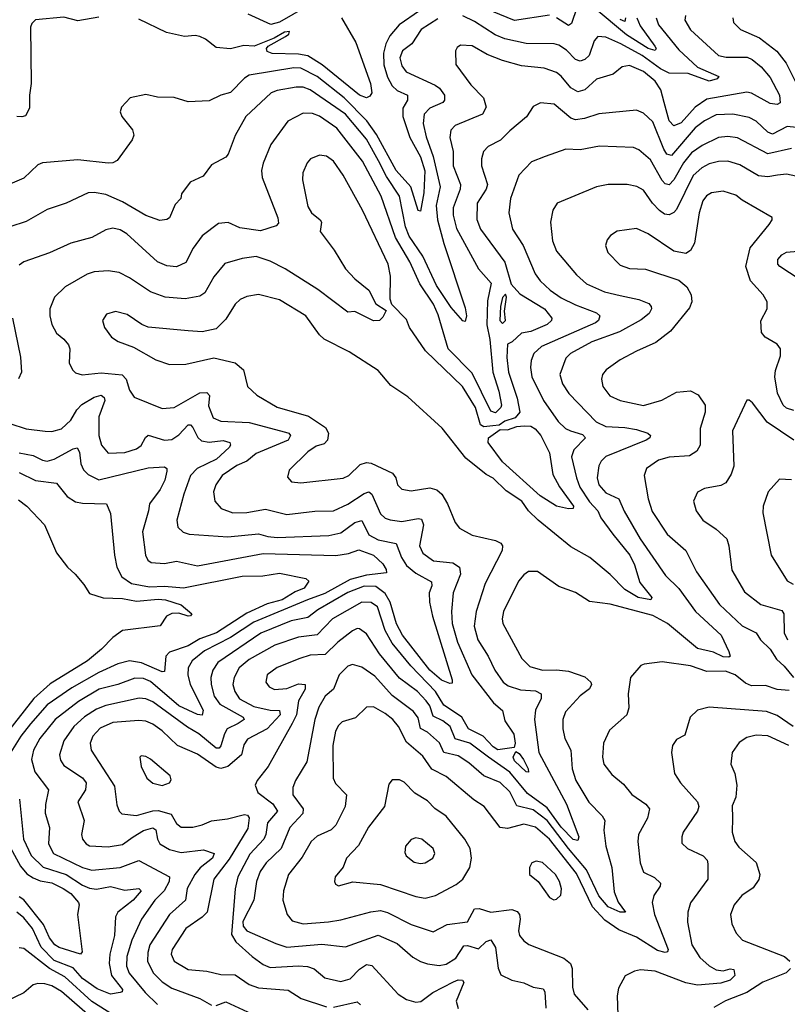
# Model space of a CAD drawing. Extents: x 1246169 to 1426871, y 660025 to 763458.
# Tile 135 of 256: x 1291498 to 1294768, y 713882 to 718077. Entities that reach past the tile are written whole.
import ezdxf

# ---------------------------------------------------------------- set-up
doc = ezdxf.new("R2010")
doc.units = 0

msp = doc.modelspace()

# ---------------------------------------------------------------- linework, layer by layer
at = {"layer": '0CON20XD'}
for points in [[(1293755, 718096.1), (1293605, 718073.9), (1293425, 718147.6)], [(1293200.6, 718115), (1293114.2, 718055), (1293075, 718007.9), (1293057.8, 717975), (1293046.8, 717935), (1293048.3, 717885), (1293065, 717833.1), (1293085, 717794.8), (1293105, 717776.1), (1293150, 717755), (1293149.7, 717735), (1293129.5, 717700.5), (1293130, 717665), (1293159.3, 717575), (1293205, 717493.5), (1293222.9, 717432.9), (1293219.8, 717340.2), (1293205, 717261.2), (1293195, 717263.8), (1293163.9, 717365), (1293101.9, 717435), (1293017.4, 717587.4), (1292975.7, 717645.7), (1292879.5, 717745), (1292764.8, 717835), (1292695, 717871), (1292665, 717872.7), (1292475, 717840.5), (1292455, 717828.4), (1292395, 717766.5), (1292355, 717755.6), (1292305, 717731.5), (1292215, 717727.1), (1292155, 717745.5), (1292085, 717746.9), (1292035, 717758), (1291967.5, 717745), (1291931.2, 717705), (1291926, 717685), (1291932, 717665), (1291977.8, 717607.8), (1291983.5, 717585), (1291976.7, 717565), (1291912.9, 717477.1), (1291895, 717467.8), (1291875, 717466.4), (1291745, 717479.6), (1291595, 717467.3), (1291575, 717459.1), (1291515, 717402.2), (1291395, 717351.1)], [(1292717.3, 718132.7), (1292605, 718066.7), (1292566.8, 718056.8), (1292471.5, 718101.5)], [(1293871.7, 718128.3), (1293849, 718061), (1293835, 718052.8), (1293785, 718084.7)], [(1294126.1, 718085), (1294141.2, 718051.2), (1294203.1, 717965), (1294208.7, 717955), (1294204.3, 717945.7), (1294175, 717955.2), (1294082.1, 718012.1), (1293945, 718127.3)], [(1293278.9, 718081.1), (1293208.2, 718035), (1293168.8, 717975), (1293128.5, 717945), (1293117.5, 717915), (1293125, 717880), (1293144.6, 717855), (1293268.1, 717798.1), (1293286.1, 717785), (1293307.5, 717755), (1293307.9, 717735), (1293300.5, 717725), (1293245, 717700.3), (1293221.2, 717675), (1293216.2, 717635), (1293228.7, 717578.7), (1293259.4, 717495), (1293288.3, 717365), (1293272.1, 717285), (1293276.8, 717225), (1293304.1, 717124.1), (1293395, 716850), (1293400.9, 716815), (1293395, 716791.2), (1293385, 716794.3), (1293335, 716850.3), (1293273, 716945), (1293215, 717069.7), (1293157, 717155), (1293140.7, 717195), (1293115.9, 717325), (1293059.7, 717409.7), (1293025.6, 717475.6), (1292975, 717568.7), (1292885.6, 717675), (1292735, 717778.7), (1292705, 717789.6), (1292675, 717790.2), (1292594.4, 717775.6), (1292568.9, 717765), (1292460.4, 717665), (1292415, 717584.3), (1292385, 717504), (1292375, 717492), (1292315, 717458.8), (1292278.9, 717411.1), (1292224, 717385), (1292186.2, 717335), (1292184, 717315), (1292160.4, 717289.6), (1292135, 717233.3), (1292124, 717226), (1292095, 717222), (1292035, 717242.3), (1291935, 717300.8), (1291865, 717331.9), (1291815, 717340.9), (1291788.9, 717338.9), (1291695, 717295.4), (1291615, 717268.9), (1291525, 717216.7), (1291385, 717171.5)], [(1291835, 718088), (1291745, 718072.9), (1291685, 718088.1), (1291565, 718076.2), (1291549.1, 718060.9), (1291543.3, 718045), (1291546.7, 717805), (1291538.8, 717755), (1291539.3, 717700.7), (1291521.7, 717668.3), (1291507.3, 717662.7), (1291485, 717664.3)], [(1292868, 718085), (1292929.5, 717979.5), (1292991.7, 717805), (1292997.7, 717765), (1292988.7, 717751.3), (1292975, 717744.8), (1292945.7, 717755.7), (1292786, 717885), (1292725, 717923.8), (1292685, 717931), (1292573.2, 717933.2), (1292551.7, 717941.7), (1292549.2, 717955), (1292555.8, 717964.2), (1292630, 718005), (1292643.8, 718015), (1292647.5, 718027.5), (1292625, 718024), (1292581.3, 717998.7), (1292496, 717964), (1292453, 717967), (1292395, 717952.5), (1292335, 717958.8), (1292288.8, 717995), (1292264.3, 718005.7), (1292245, 718010.6), (1292200, 718005), (1292122.4, 718022.4), (1292005, 718080)], [(1294208.8, 718085), (1294219.3, 718055), (1294305, 717949.2), (1294385, 717875.3), (1294476.2, 717835), (1294468.8, 717825), (1294434.6, 717815.4), (1294345, 717847.5), (1294265, 717849.8), (1294228, 717868), (1294149.8, 717925), (1294058.2, 717975), (1293995, 718003.3), (1293960, 718005), (1293945, 717987.5), (1293923.9, 717925), (1293905, 717908), (1293885, 717901.1), (1293865, 717908), (1293827.7, 717947.7), (1293795, 717969.2), (1293775, 717974.2), (1293655, 717975.2), (1293565, 717996), (1293522.9, 718012.9), (1293435, 718070), (1293385, 718094.3)], [(1294078.4, 718085), (1294075, 718069.5), (1294055, 718078.2)], [(1294334.6, 718095), (1294331.2, 718075), (1294355, 718033.8), (1294475, 717925.3), (1294507, 717917), (1294597.4, 717917.4), (1294618.1, 717908.1), (1294656.3, 717876.3), (1294695, 717830.9), (1294734.1, 717755), (1294736.9, 717723.1), (1294724.3, 717715.7), (1294695, 717719.7), (1294615, 717764.8), (1294595, 717769), (1294425, 717738.3), (1294375.3, 717704.7), (1294315, 717638.1), (1294285, 717625.2), (1294265, 717646.2), (1294243.5, 717725)], [(1294535.7, 718085), (1294538.6, 718065), (1294568.6, 718035), (1294649.5, 717999.5), (1294722.5, 717942.5), (1294762.3, 717892.3), (1294801.6, 717815)], [(1294243.5, 717725), (1294228.6, 717778.6), (1294204.9, 717814.9), (1294155, 717856.3), (1294095, 717882.6), (1294063.6, 717876.4), (1294025.2, 717844.8), (1293955, 717823.4), (1293905, 717778.4), (1293875, 717769.2), (1293845, 717787.1), (1293805, 717836.8), (1293785, 717851.6), (1293731.2, 717871.2), (1293635, 717881.2), (1293555, 717902.8), (1293489.5, 717929.5), (1293425, 717965.5), (1293375, 717968.6), (1293360.9, 717959.1), (1293354.2, 717945), (1293355, 717886.7), (1293420.1, 717800.1), (1293473.8, 717745), (1293485.4, 717705), (1293468.6, 717675), (1293353.2, 717626.8), (1293334.1, 717605.9), (1293330.3, 717575), (1293343.8, 717515), (1293344.4, 717455), (1293375.8, 717375), (1293374.2, 717355), (1293344.4, 717275), (1293344.4, 717245), (1293358.1, 717188.1), (1293452, 717015), (1293505.8, 716955), (1293491, 716879), (1293487.1, 716777.1), (1293500.3, 716715), (1293512.9, 716575), (1293539.4, 716495), (1293550, 716435), (1293547.5, 716425), (1293525, 716402.6), (1293505, 716409.7), (1293425, 716570.8), (1293323.6, 716675), (1293280.2, 716820.2), (1293261, 716865), (1293202.1, 716952.1), (1293159.4, 717045), (1293098.9, 717148.9), (1293037.2, 717325), (1292957.6, 717475), (1292848.4, 717615), (1292775, 717665.8), (1292745, 717678.1), (1292705, 717679.2), (1292640, 717645), (1292567.5, 717545), (1292534.1, 717465.9), (1292528, 717435), (1292530, 717405), (1292597.1, 717232.9), (1292600, 717210), (1292590.8, 717199.2), (1292522.7, 717177.3), (1292435, 717190.8), (1292385, 717212.7), (1292345, 717208.8), (1292275, 717155.6), (1292236.9, 717103.1), (1292205, 717042.9), (1292165, 717024.7), (1292125, 717028), (1292085, 717045.4), (1291953.5, 717165), (1291925, 717181.8), (1291895, 717188.8), (1291865, 717182.5), (1291805, 717148.9), (1291715, 717125.5), (1291625, 717084.5), (1291515, 717046.1), (1291495, 717031.1)], [(1294846.8, 717613.2), (1294767.6, 717622.4), (1294705, 717589.6), (1294685, 717598.3), (1294635, 717644.6), (1294605, 717660.8), (1294535, 717675.2), (1294465, 717671.7), (1294415, 717646.2), (1294375, 717616.6), (1294275, 717498.2), (1294255, 717504.7), (1294241.5, 717525), (1294195, 717641.4), (1294155, 717678.9), (1294125, 717691.9), (1293965, 717676.2), (1293904.3, 717655.7), (1293865, 717651.3), (1293845, 717657.7), (1293775, 717717.1), (1293716.6, 717723.4), (1293685, 717708), (1293656.9, 717663.1), (1293585.7, 717604.3), (1293546.4, 717563.6), (1293493, 717537), (1293473.6, 717515), (1293465.4, 717485), (1293465.4, 717455), (1293490, 717375), (1293484.7, 717355), (1293445.9, 717295), (1293445, 717226.2), (1293461.3, 717185), (1293563.7, 717043.7), (1293590.7, 716950.7), (1293628.8, 716908.8), (1293733.5, 716845), (1293764.3, 716805), (1293763.1, 716795), (1293745, 716779.2), (1293675, 716748.7), (1293635, 716741.2), (1293595, 716704.3), (1293575.6, 716694.4), (1293572.6, 716637.4), (1293580, 716575), (1293616.6, 716465), (1293627.8, 716405), (1293608.6, 716381.4), (1293565, 716366), (1293540.2, 716349.8), (1293513.8, 716346.2), (1293475, 716343.1), (1293460.8, 716350.8), (1293439.5, 716425), (1293383.9, 716515), (1293226.6, 716666.6), (1293158.8, 716765), (1293145, 716800), (1293083.3, 716863.3), (1293076.2, 716886.2), (1293077.5, 716985), (1293067.3, 717035), (1292957.3, 717265), (1292875, 717414.3), (1292835, 717474.4), (1292805, 717495.5), (1292775, 717500.6), (1292736.2, 717485), (1292722.1, 717467.9), (1292704.4, 717425), (1292702.2, 717395), (1292725, 717282), (1292740.5, 717255), (1292777.9, 717225), (1292782.9, 717215), (1292777.5, 717175), (1292837.5, 717095), (1292885, 717015.5), (1292925, 716972.5), (1292984.3, 716925), (1293015, 716866.7), (1293058.3, 716838.3), (1293045, 716810), (1293030, 716795), (1293005, 716794.2), (1292925, 716833.3), (1292895, 716831.4), (1292767.5, 716927.5), (1292628.9, 717015), (1292565, 717048.9), (1292505, 717067.8), (1292445, 717060.4), (1292372, 717038), (1292325, 716981.9), (1292286, 716914), (1292265, 716899.1), (1292202.8, 716887.2), (1292117.5, 716895), (1292055, 716917.2), (1291965, 716977.9), (1291920.6, 717000.6), (1291875, 717007.5), (1291815, 717002.9), (1291785, 716992.3), (1291691.4, 716938.6), (1291645.6, 716895), (1291625.4, 716845), (1291625.4, 716815), (1291635, 716778), (1291655, 716741.9), (1291686.1, 716716.1), (1291705, 716691.2), (1291711.1, 716675), (1291708.9, 716615), (1291721.9, 716585), (1291735, 716571.9), (1291763.8, 716563.8), (1291845, 716572.6), (1291933.5, 716563.5), (1291951.1, 716545), (1291965, 716499.2), (1291985, 716468.9), (1292105, 716421.2), (1292155, 716425.4), (1292265, 716487.1), (1292295, 716488.2), (1292305.9, 716475.9), (1292302.5, 716432.5), (1292321.4, 716381.4), (1292355, 716366.8), (1292475, 716360.5), (1292630.4, 716320.4), (1292644.4, 716315), (1292651.1, 716305), (1292640.9, 716285), (1292505, 716228.3), (1292465, 716196.8), (1292422.1, 716177.9), (1292359.5, 716135), (1292332.9, 716095), (1292322.7, 716065), (1292328.6, 716025), (1292355.8, 715995), (1292405.3, 715975.3), (1292465, 715977.1), (1292545, 715992.2), (1292635, 715968.9), (1292755, 715983.4), (1292835, 715984.7), (1292895, 716012.4), (1292965, 716058.2), (1292985, 716065.3), (1292998.2, 716055), (1293035, 715972.1), (1293055, 715953.9), (1293075.7, 715945.7), (1293125, 715939.5), (1293195, 715951.2), (1293208.6, 715948.6), (1293217.6, 715925), (1293200.5, 715835), (1293214.4, 715804.4), (1293261, 715771), (1293342.3, 715762.3), (1293371.2, 715745), (1293375.3, 715715), (1293344.2, 715635), (1293336.6, 715555), (1293340, 715505), (1293362.1, 715425), (1293423.9, 715285), (1293516.3, 715166.3), (1293554.1, 715134.1), (1293565, 715090), (1293602.4, 715032.4), (1293608, 714995), (1293604.3, 714975.7), (1293535, 714966.7), (1293515, 714978.7), (1293471.4, 715025), (1293409.2, 715055), (1293381.2, 715105), (1293332.4, 715137.6), (1293305, 715156.2), (1293269.2, 715215), (1293164.5, 715324.5), (1293085, 715420), (1293054.9, 715474.9), (1293022.1, 715575), (1292995, 715593.8), (1292955, 715594.8), (1292830.3, 715525), (1292765, 715456.7), (1292685, 715446.5), (1292585, 715411.5), (1292475, 715351.3), (1292432.6, 715315), (1292411.2, 715275), (1292405.7, 715245), (1292414.2, 715215), (1292434.1, 715184.1), (1292495, 715150.3), (1292565, 715135.2), (1292605, 715134), (1292606.5, 715115), (1292551.1, 715055), (1292468.1, 715011.9), (1292452, 714988), (1292442.4, 714945), (1292384.4, 714895.6), (1292355, 714885.9), (1292335, 714892.6), (1292255, 714948.1), (1292169.5, 714985), (1292105, 715047.5), (1292065, 715075.3), (1292035, 715087.9), (1292005, 715091), (1291895, 715083), (1291841, 715059), (1291809.7, 715025), (1291797.8, 714995), (1291802, 714965), (1291900.9, 714810.9), (1291911.7, 714731.7), (1291921.5, 714705), (1291932.7, 714692.7), (1291995, 714686.2), (1292065, 714706.7), (1292087.3, 714707.3), (1292142.3, 714692.3), (1292165, 714651.9), (1292185, 714637.1), (1292235, 714636.7), (1292275, 714646.8), (1292315, 714663.8), (1292382.1, 714672.1), (1292455, 714690.3), (1292467.8, 714687.8), (1292475, 714676.7), (1292469.8, 714630.2), (1292390.2, 714499.8), (1292324.7, 714415), (1292296, 714274), (1292275, 714252.8), (1292204.8, 714205.2), (1292146.8, 714115), (1292142.7, 714095), (1292155, 714065.6), (1292215, 714029.6), (1292295, 714023.5), (1292355, 714009.1), (1292415, 714007.5), (1292475, 713966.1), (1292515, 713952.4), (1292641.9, 713941.9), (1292696.2, 713906.2), (1292805, 713871.4)], [(1294785, 717528.4), (1294685, 717505.7), (1294555, 717573.2), (1294515, 717580.2), (1294475, 717575.2), (1294405, 717541), (1294360.2, 717509.8), (1294325, 717467), (1294285, 717394.7), (1294265, 717373.4), (1294247.8, 717377.8), (1294235, 717392), (1294185, 717479.7), (1294135, 717522.9), (1294112.3, 717532.3), (1293968.3, 717538.3), (1293885, 717522.8), (1293824.7, 717525.3), (1293736.2, 717495), (1293678.6, 717471.4), (1293623.5, 717415), (1293587.9, 717315), (1293581.8, 717255), (1293597.1, 717185), (1293642.9, 717115), (1293693.5, 716995), (1293714.7, 716965), (1293758, 716925), (1293805, 716892.7), (1293865, 716861.9), (1293955, 716828.9), (1293968.5, 716815), (1293963.5, 716795), (1293950, 716785), (1293720, 716685), (1293688, 716655), (1293675.9, 716625), (1293673.2, 716595), (1293678.8, 716555), (1293729.2, 716455), (1293791.3, 716365), (1293822.7, 716335), (1293844.2, 716325), (1293895, 716310.4), (1293907.5, 716295), (1293858.4, 716245), (1293848.7, 716215), (1293869.1, 716125), (1293884.4, 716085), (1293925, 716022.7), (1293961.2, 715985), (1293973.7, 715955), (1294024.3, 715885), (1294096.3, 715795), (1294116.9, 715755), (1294139, 715679), (1294190, 715615), (1294186.7, 715605), (1294131.9, 715615), (1294075, 715649.7), (1294013, 715713), (1293926, 715786), (1293845, 715831.1), (1293706.2, 715945), (1293665.4, 715985), (1293636.7, 716025), (1293569.4, 716069.4), (1293515, 716123.8), (1293485, 716140), (1293398.8, 716208.8), (1293297.3, 716337.3), (1293150.5, 716470.5), (1293079, 716519), (1293025, 716581.9), (1292901.7, 716661.7), (1292795, 716716.2), (1292774.8, 716734.8), (1292716.2, 716815), (1292605, 716883.8), (1292515, 716905.9), (1292465, 716898.4), (1292436.9, 716885), (1292415.6, 716865), (1292375, 716801.9), (1292335, 716760.6), (1292275, 716746.7), (1292215, 716750.9), (1292045, 716767.1), (1292018, 716778), (1291955, 716820.4), (1291905, 716834.5), (1291867.4, 716822.6), (1291850.6, 716795), (1291858.1, 716765), (1291888, 716725), (1291916.4, 716706.4), (1291982.4, 716682.4), (1292077.4, 716627.4), (1292135, 716608.1), (1292205, 716610), (1292325, 716636.9), (1292415.8, 716615), (1292451.1, 716585), (1292468.6, 716515), (1292507.4, 716477.4), (1292595, 716426.9), (1292727.8, 716387.8), (1292800.2, 716340.2), (1292812.5, 716315), (1292809.1, 716285), (1292795, 716270.4), (1292760.6, 716259.4), (1292725, 716236.5), (1292645, 716158), (1292638.3, 716128.3), (1292655, 716108.6), (1292695, 716103.6), (1292875, 716123.6), (1292899.1, 716135), (1292947.4, 716182.6), (1292975, 716190.9), (1292995, 716188.1), (1293085.2, 716145.2), (1293099.5, 716125), (1293106.9, 716095), (1293125, 716076.9), (1293165, 716069.1), (1293245, 716083.2), (1293275, 716074.5), (1293295.3, 716055.3), (1293319.5, 716015), (1293352.9, 715935), (1293371.1, 715911.1), (1293425, 715880.9), (1293525, 715858.5), (1293547.3, 715847.3), (1293554.4, 715835), (1293552.9, 715815), (1293480, 715675), (1293442.6, 715555), (1293433.1, 715493.1), (1293449.2, 715435), (1293493.4, 715365), (1293521.6, 715305), (1293556.8, 715255), (1293579.2, 715239.2), (1293631.5, 715221.5), (1293695, 715217.7), (1293718.5, 715205), (1293719.4, 715185), (1293694.8, 715135.2), (1293690.2, 715095), (1293709.8, 714955), (1293827, 714735), (1293880, 714595), (1293875, 714579.4), (1293855, 714583.9), (1293805, 714636.4), (1293745, 714719), (1293660.4, 714780.4), (1293585, 714870.3), (1293495, 714934.4), (1293415.1, 714995.1), (1293352.3, 715012.3), (1293331.2, 715065), (1293299.9, 715089.9), (1293259.7, 715109.7), (1293244.2, 715154.2), (1293229.4, 715175), (1293191.9, 715215), (1293115, 715271.4), (1293029.8, 715375), (1292975, 715461.1), (1292945, 715481.2), (1292935, 715482.9), (1292915, 715473.6), (1292852.7, 715425), (1292798.2, 715371.8), (1292735, 715369.2), (1292690.8, 715355), (1292595, 715316.8), (1292552.1, 715285), (1292545.5, 715255), (1292560, 715235), (1292582.5, 715222.5), (1292635, 715227.3), (1292685, 715246.7), (1292714.1, 715244.1), (1292713.7, 715225), (1292684.8, 715175), (1292676.4, 715115), (1292658.8, 715078.8), (1292555.4, 714895), (1292509.5, 714835), (1292501.1, 714815), (1292511.9, 714785), (1292576.5, 714736.5), (1292595.3, 714705), (1292553.8, 714655), (1292546, 714605), (1292537.1, 714585), (1292477.8, 714522.2), (1292427, 714425), (1292415.6, 714374.4), (1292399.2, 714179.2), (1292417.8, 714147.8), (1292488.5, 714085), (1292535, 714050.8), (1292565, 714038.8), (1292685, 714046.1), (1292723.1, 714043.1), (1292752.7, 714032.7), (1292797.5, 713995), (1292865, 713978.7), (1292905, 713990), (1292945, 714031.6), (1292975, 714051), (1292997.6, 714047.6), (1293109.4, 713925), (1293145, 713902.7), (1293185, 713891.2), (1293206.4, 713893.6), (1293257.9, 713932.1), (1293345, 713978.1), (1293365, 713986.7), (1293383.3, 713985), (1293390, 713975), (1293356.4, 713895), (1293365, 713863.8)], [(1294726.2, 717415), (1294685, 717407.4), (1294645, 717412.6), (1294565, 717458.6), (1294515, 717474.1), (1294475, 717473.7), (1294435, 717463.3), (1294403.3, 717446.7), (1294367.2, 717412.8), (1294295, 717268.8), (1294284.4, 717255.6), (1294265, 717246.4), (1294245, 717248.6), (1294223.6, 717263.6), (1294193.6, 717295), (1294155, 717351.2), (1294126.4, 717366.4), (1294085, 717375.4), (1294005, 717375.4), (1293955, 717365.5), (1293787.5, 717295), (1293769.2, 717265), (1293758.7, 717215), (1293767.3, 717135), (1293785, 717091.4), (1293869.9, 716989.9), (1293912.3, 716952.3), (1293988.3, 716918.3), (1294055, 716902), (1294135, 716884.7), (1294177.4, 716867.4), (1294188.2, 716855), (1294188.8, 716845), (1294179.1, 716825), (1294145, 716797.8), (1294053.3, 716746.7), (1293935.2, 716704.8), (1293844.4, 716655), (1293824.5, 716635), (1293798.7, 716565), (1293810, 716525), (1293837.5, 716485), (1293953.5, 716363.5), (1293995, 716343.5), (1294075, 716339.8), (1294125, 716330.8), (1294174.2, 716315), (1294184.3, 716305), (1294181.4, 716295), (1294167.1, 716285), (1293995, 716216), (1293974.3, 716195.7), (1293964.3, 716175.7), (1293958.1, 716125), (1293964.8, 716094.8), (1293995, 716060.9), (1294050.4, 716035), (1294073, 715983), (1294140.3, 715865), (1294249.5, 715709.5), (1294305, 715653.1), (1294376.5, 715555), (1294485.3, 715455), (1294519.2, 715385), (1294524.4, 715365), (1294519.2, 715360.8), (1294495, 715361.7), (1294452.7, 715382.7), (1294385, 715398.4), (1294257.1, 715505), (1294195, 715538.8), (1294012.9, 715587.1), (1293925, 715598.6), (1293865, 715636.5), (1293795, 715662.1), (1293703.5, 715726.5), (1293665, 715726.2), (1293645, 715712.5), (1293622.5, 715685), (1293558.9, 715555), (1293552.6, 715525), (1293555.3, 715505), (1293636.6, 715355), (1293671.1, 715321.1), (1293725, 715305.2), (1293785, 715306.8), (1293835, 715300.8), (1293905, 715277.7), (1293931.1, 715255), (1293933.3, 715245), (1293925, 715225.8), (1293885, 715196.7), (1293822.6, 715127.4), (1293811.5, 715095), (1293810.8, 715055), (1293820.4, 715015), (1293845.4, 714965), (1293851.8, 714885), (1293866.5, 714835), (1293922.8, 714742.8), (1293979.1, 714685), (1293990.4, 714665), (1293986.7, 714623.3), (1293994.3, 714555), (1294020.8, 714465), (1294030.5, 714360.5), (1294047.4, 714317.4), (1294078.8, 714275), (1294055, 714273.9), (1294005, 714296.8), (1293965, 714343.4), (1293912.1, 714455), (1293835, 714545.1), (1293745, 714664.9), (1293685, 714709.9), (1293615, 714727.6), (1293585, 714786.7), (1293545, 714827), (1293475, 714854.7), (1293410.6, 714910.6), (1293365, 714940), (1293305, 714954.2), (1293286, 714996), (1293235, 715041.6), (1293205, 715057.7), (1293195, 715102.5), (1293175, 715128.8), (1293085, 715198), (1293010.3, 715280.3), (1292955, 715317.8), (1292915, 715329.6), (1292895, 715322.1), (1292859.1, 715285), (1292834.1, 715225), (1292799.2, 715195), (1292772.1, 715147.9), (1292754.8, 715095), (1292720.3, 714915), (1292672.3, 714835), (1292661.3, 714805), (1292661.3, 714775), (1292705.4, 714715), (1292703.3, 714695), (1292648.1, 714635), (1292612.1, 714545), (1292548.2, 714485), (1292522.5, 714447.5), (1292506.5, 714405), (1292494.4, 714325), (1292447.6, 714235), (1292449.6, 714215), (1292465.7, 714195), (1292589.4, 714140.6), (1292635, 714125.2), (1292785, 714137.6), (1292885, 714126.6), (1293025, 714177.1), (1293105, 714140.4), (1293172, 714082), (1293204.8, 714064.8), (1293235, 714054), (1293285, 714047.6), (1293315, 714053.1), (1293355, 714078.3), (1293389.1, 714130.9), (1293405, 714132.3), (1293451.9, 714118.1), (1293485, 714150), (1293505, 714157.1), (1293524.3, 714124.3), (1293536.1, 714036.1), (1293547.8, 714007.8), (1293594, 713984), (1293645, 713973.1), (1293684.7, 713954.7), (1293727.5, 713947.5), (1293735.4, 713935), (1293739.5, 713865)], [(1294850.6, 717400.6), (1294765, 717419.1), (1294726.2, 717415)], [(1294795, 716412.4), (1294765, 716421.6), (1294749.7, 716435), (1294726.1, 716486.1), (1294714.4, 716555), (1294716.9, 716583.1), (1294738.4, 716645), (1294738.2, 716675), (1294724.5, 716695), (1294673.3, 716725), (1294658.2, 716745), (1294655.3, 716794.7), (1294682.2, 716845), (1294682.2, 716875), (1294664.4, 716905), (1294610.9, 716965), (1294591.1, 717025), (1294609.1, 717105), (1294690.8, 717205), (1294703.8, 717225), (1294703.3, 717235), (1294575, 717307.9), (1294549.1, 717329.1), (1294495, 717346.1), (1294445, 717340), (1294423, 717327), (1294407.9, 717305), (1294391.6, 717255), (1294371.8, 717125), (1294355, 717094.3), (1294335, 717081.1), (1294285, 717090.5), (1294175, 717165.4), (1294125, 717187.8), (1294043.4, 717176.6), (1294015, 717158), (1294000.3, 717139.7), (1293993.1, 717115), (1294003.1, 717085), (1294055, 717031.9), (1294095, 717016.9), (1294163.6, 717013.6), (1294305, 716967.5), (1294339.4, 716939.4), (1294357.9, 716905), (1294360.8, 716875), (1294350.9, 716849.1), (1294270.5, 716749.5), (1294207.6, 716702.4), (1294124.8, 716665.2), (1294055, 716628.1), (1293995.6, 716585), (1293980.6, 716565), (1293976.7, 716545), (1293981.8, 716515), (1294012.1, 716475), (1294055, 716454.8), (1294155, 716433.5), (1294233.8, 716456.2), (1294295, 716489.7), (1294355, 716495.8), (1294388.2, 716478.2), (1294417.3, 716435), (1294417.6, 716405), (1294396.4, 716335), (1294396.9, 716265), (1294381.9, 716238.1), (1294351.2, 716218.8), (1294265, 716213.1), (1294219.6, 716200.4), (1294167.5, 716165), (1294157.5, 716135), (1294174.6, 716035), (1294192, 715982), (1294255.4, 715885), (1294335.5, 715815), (1294381.3, 715725), (1294478.2, 715585), (1294575, 715494.7), (1294635.2, 715465.2), (1294653.2, 715435), (1294695, 715395.3), (1294722.2, 715352.2), (1294755, 715323.3), (1294794.6, 715275)], [(1294855, 716947.3), (1294735.5, 717025), (1294727.7, 717035), (1294728, 717055), (1294744, 717075), (1294763.6, 717086.4), (1294845, 717094.2)], [(1293555, 716782.5), (1293566.7, 716795), (1293562.5, 716835), (1293571.2, 716895), (1293567.5, 716907.5), (1293555, 716893.3), (1293546.2, 716855), (1293543.5, 716795), (1293555, 716782.5)], [(1291466.7, 716805), (1291500.9, 716639.1), (1291505.6, 716575), (1291492.4, 716547.6)], [(1291455, 716357.1), (1291525, 716333.3), (1291605.4, 716324.6), (1291635, 716322.3), (1291675.7, 716334.3), (1291715, 716370.8), (1291741.4, 716415), (1291762.9, 716437.1), (1291815, 716469.2), (1291845, 716476.8), (1291858, 716468), (1291860, 716455), (1291835.2, 716385), (1291835.3, 716305.3), (1291845.4, 716265), (1291875, 716230.8), (1291945, 716232.5), (1291995, 716248.2), (1292015, 716262.7), (1292033, 716297), (1292045, 716306.6), (1292115, 716285.2), (1292145, 716288), (1292175, 716307.7), (1292215, 716350.8), (1292225, 716350.8), (1292235, 716340), (1292256.4, 716296.4), (1292272.1, 716282.1), (1292305, 716277.4), (1292365, 716284.6), (1292392.5, 716275), (1292395.5, 716265), (1292390, 716255), (1292335.8, 716205), (1292253.4, 716165), (1292225.8, 716135), (1292196.2, 716055), (1292167.5, 715945), (1292171.4, 715915), (1292193.7, 715893.7), (1292220, 715885), (1292383.9, 715873.9), (1292515, 715886.4), (1292554.8, 715874.8), (1292595, 715871.3), (1292815, 715879.5), (1292865, 715891.2), (1292925.5, 715935), (1292955, 715943.3), (1292985, 715882.9), (1293025, 715860.6), (1293101.5, 715845), (1293124, 715785), (1293145, 715751.6), (1293185, 715718.8), (1293251.4, 715681.4), (1293252.8, 715665), (1293241.9, 715635), (1293242.9, 715595), (1293256, 715535), (1293340.5, 715265), (1293339.7, 715250.3), (1293329.3, 715249.3), (1293295, 715262.4), (1293245, 715305.2), (1293128.6, 715455), (1293102.5, 715502.5), (1293075.5, 715595.5), (1293055, 715632.4), (1293015, 715662), (1292965, 715663.3), (1292895, 715636.4), (1292767, 715563), (1292725, 715530.6), (1292654.6, 715515.4), (1292525, 715463.3), (1292342.1, 715337.9), (1292320.5, 715305), (1292312.3, 715275), (1292313, 715245), (1292325.7, 715195), (1292350.3, 715160.3), (1292449.6, 715105), (1292453.6, 715095), (1292427.8, 715077.8), (1292381, 715055), (1292369.5, 715035), (1292355, 714982.9), (1292346.6, 714973.4), (1292335, 714973.8), (1292260.5, 715035), (1292212.8, 715062.8), (1292065, 715170), (1292035, 715183.8), (1292006.2, 715186.2), (1291865, 715154.4), (1291825, 715140), (1291773.7, 715106.3), (1291728.6, 715065), (1291685.8, 715005), (1291666.9, 714945), (1291671.7, 714921.7), (1291685, 714899.5), (1291765, 714846.8), (1291780.7, 714825), (1291777.5, 714795), (1291744.6, 714745), (1291771.6, 714665), (1291761.5, 714605), (1291765.5, 714585), (1291780.6, 714565), (1291795, 714557.7), (1291875, 714552.1), (1291935, 714563.2), (1291981.6, 714595), (1292025, 714623), (1292065, 714633.1), (1292078.1, 714625), (1292084.8, 714585), (1292095, 714565.4), (1292135, 714541.6), (1292185, 714529.2), (1292280.5, 714540.5), (1292325.5, 714525), (1292318.4, 714505), (1292266.9, 714463.1), (1292243.6, 714435), (1292211.1, 714375), (1292204, 714325), (1292135.8, 714265), (1292052.5, 714135), (1292043.2, 714103.2), (1292041.4, 714065), (1292066.3, 714016.3), (1292105, 713977.5), (1292145, 713951.1), (1292265, 713905.9), (1292315, 713878.7)], [(1294795, 716286.2), (1294682.4, 716362.4), (1294620, 716445), (1294605, 716456.2), (1294595, 716456.2), (1294533.8, 716325), (1294539.6, 716175), (1294529.1, 716140.9), (1294505.8, 716104.2), (1294485, 716092.9), (1294415, 716079.4), (1294385.6, 716064.4), (1294368.1, 716025), (1294379.4, 715985), (1294407.5, 715945), (1294465, 715906.7), (1294509.5, 715865), (1294519.1, 715835), (1294531.9, 715731.9), (1294585, 715639.4), (1294654.7, 715584.7), (1294745, 715560), (1294752.3, 715545), (1294754.1, 715465), (1294768.7, 715435)], [(1293835, 715993.1), (1293785, 716004.6), (1293715, 716048.6), (1293555, 716193.8), (1293493.9, 716275), (1293494.1, 716295), (1293545, 716330.6), (1293575, 716329.9), (1293615, 716343.8), (1293647.2, 716347.2), (1293674.6, 716344.6), (1293694.2, 716334.2), (1293717.1, 716305), (1293755, 716231.9), (1293769.1, 716139.1), (1293796.6, 716086.6), (1293856.2, 716005), (1293855, 715994.5), (1293835, 715993.1)], [(1291495, 716231.9), (1291555, 716219.8), (1291595, 716199.7), (1291615, 716196.2), (1291645, 716204.8), (1291725, 716248.8), (1291742.7, 716252.7), (1291751.8, 716235), (1291757.5, 716185), (1291769.4, 716159.4), (1291789.1, 716139.1), (1291835, 716116), (1292045, 716167.6), (1292115, 716172), (1292123.8, 716165), (1292124.2, 716154.2), (1292115.9, 716115), (1292096.4, 716075), (1292050.3, 716015), (1292045.9, 715985)], [(1291495, 716147.7), (1291565, 716114.2), (1291655, 716101.8), (1291699.7, 716045), (1291735, 716022.5), (1291765, 716016.7), (1291867.1, 716015), (1291885, 715973.3), (1291901.1, 715795), (1291910.9, 715745), (1291933.3, 715703.3), (1291973.8, 715675), (1292051.2, 715661.2), (1292115, 715664), (1292195, 715656), (1292445, 715705.6), (1292533.1, 715706.9), (1292605, 715718.7), (1292716.2, 715696.2), (1292730, 715685), (1292709.1, 715655), (1292670.4, 715639.6), (1292615, 715605.4), (1292552.3, 715587.7), (1292465, 715548), (1292335.3, 715465), (1292265, 715438.8), (1292215, 715409.9), (1292135, 715382.9), (1292120.3, 715365), (1292115, 715300), (1292105, 715297.9), (1292016.9, 715336.9), (1291965.2, 715344.8), (1291915, 715332), (1291835, 715295.6), (1291719.4, 715230.6), (1291615, 715157.5), (1291543.6, 715076.4), (1291502.6, 715025), (1291452.6, 714945)], [(1294785, 716116.5), (1294735, 716119.2), (1294686, 716065), (1294664.4, 716005), (1294663.4, 715976.6), (1294698.5, 715795), (1294766.9, 715686.9), (1294792.3, 715672.3)], [(1291491.9, 716031.9), (1291528.5, 716005), (1291602.5, 715925), (1291654, 715805), (1291700.6, 715745), (1291734.5, 715715), (1291770.7, 715670.7), (1291795, 715631.8), (1291853.6, 715613.6), (1291935, 715610.3), (1291995, 715599.1), (1292087.5, 715607.5), (1292118, 715605), (1292185, 715584.5), (1292231.2, 715545), (1292225, 715536.7), (1292215, 715535.8), (1292175, 715548.9), (1292145, 715547.5), (1292123.3, 715535), (1292095.8, 715494.2), (1291935, 715474.4), (1291894.4, 715445), (1291846.5, 715395), (1291786.1, 715345), (1291628, 715248), (1291557.9, 715185), (1291392, 714975)], [(1292045.9, 715985), (1292020, 715895), (1292033.8, 715795), (1292043.6, 715775), (1292057.5, 715765), (1292115, 715760.4), (1292165, 715769.4), (1292255, 715749.7), (1292535, 715802), (1292845, 715793.7), (1292898, 715802), (1292942.2, 715817.8), (1293005.4, 715795), (1293045, 715758.2), (1293059.3, 715735), (1293059.8, 715720.2), (1292975, 715710.2), (1292905, 715692.3), (1292798.1, 715631.9), (1292723.7, 715605), (1292495, 715509.6), (1292395.9, 715444.1), (1292285, 715388.4), (1292231.8, 715345), (1292214.7, 715315), (1292213.6, 715285), (1292223.1, 715245), (1292278.9, 715135), (1292275, 715113.6), (1292255, 715117.1), (1292175, 715153.8), (1292055, 715257.2), (1292025, 715269.8), (1291988.4, 715271.6), (1291915, 715244), (1291836.7, 715225), (1291747.8, 715172.2), (1291648.3, 715095), (1291583.8, 715015), (1291556.9, 714965), (1291548.4, 714925), (1291561.9, 714871.9), (1291620.8, 714795), (1291606.9, 714733.1), (1291606.6, 714696.6), (1291623.8, 714635), (1291620.9, 714565), (1291640.9, 714525), (1291765, 714465.2), (1291805, 714453.5), (1291925, 714465.2), (1292005, 714494), (1292136.2, 714425), (1292134.7, 714405), (1292113, 714365), (1292073.3, 714325), (1292015.9, 714244.1), (1291975, 714154.4), (1291954, 714085), (1291952.6, 714045), (1291964.3, 714015), (1292032.1, 713932.1), (1292085, 713881.6)], [(1294775, 715219.3), (1294725, 715223.9), (1294675, 715240.5), (1294615, 715239.2), (1294590.1, 715250.1), (1294545, 715286.4), (1294505, 715301.6), (1294425, 715300), (1294355, 715324.6), (1294235, 715341.2), (1294158.6, 715331.4), (1294143.8, 715325), (1294099.2, 715275), (1294090, 715205), (1294092.2, 715145), (1294084.5, 715115.5), (1294009.8, 715050.2), (1293984.6, 714995), (1293980.4, 714935), (1293986.5, 714905), (1294020.3, 714860.3), (1294069.8, 714819.8), (1294105, 714775.6), (1294165.6, 714735), (1294180, 714715), (1294172.3, 714675), (1294133.9, 714605), (1294131.3, 714575), (1294140.4, 714485), (1294155.6, 714445), (1294201.5, 714421.5), (1294227.5, 714397.5), (1294225.5, 714385), (1294198.8, 714345), (1294191.8, 714315), (1294202.4, 714265), (1294260.8, 714115), (1294257.1, 714105), (1294247.6, 714102.4), (1294215, 714111.2), (1294125, 714167.2), (1294049.4, 714199.4), (1293990.7, 714240.7), (1293937.3, 714297.3), (1293869.1, 714439.1), (1293755, 714586), (1293695, 714636), (1293645, 714648.7), (1293575, 714631.3), (1293544.4, 714635), (1293476.7, 714725), (1293432.8, 714752.8), (1293315, 714851.8), (1293253.6, 714883.6), (1293215, 714939.3), (1293145, 714999.1), (1293111.4, 715065), (1293087.6, 715095), (1293055, 715121.2), (1293005, 715149.2), (1292975, 715148.1), (1292927.5, 715102.5), (1292871.9, 715085), (1292855, 715069.4), (1292843.5, 715045), (1292831, 714985), (1292832.5, 714845), (1292843, 714823), (1292890, 714775), (1292883.9, 714725), (1292845, 714644.5), (1292824.3, 714625.7), (1292765, 714598.5), (1292739.1, 714575), (1292700.9, 714509.1), (1292643.1, 714435), (1292622, 714365), (1292618.2, 714325), (1292636.7, 714265), (1292658, 714238), (1292705, 714224.2), (1292812.6, 714232.6), (1292865, 714241.1), (1292993.8, 714276.2), (1293035, 714280.8), (1293065, 714273.2), (1293165, 714222.5), (1293259.3, 714190.7), (1293318.8, 714221.2), (1293405, 714232.9), (1293435, 714289.2), (1293455, 714289.4), (1293505, 714274.4), (1293594.1, 714285.9), (1293616.9, 714276.9), (1293626.9, 714265), (1293629.8, 714245), (1293622, 714195), (1293627.3, 714175), (1293645, 714151.9), (1293666.9, 714136.9), (1293815, 714077.9), (1293843.6, 714055), (1293851.2, 714035), (1293852.3, 713955), (1293860, 713925), (1293918.5, 713858.5)], [(1294793.3, 715065), (1294725, 715112.3), (1294679.6, 715129.6), (1294435, 715148.1), (1294385.5, 715134.5), (1294354.5, 715105.5), (1294330.9, 715029.1), (1294295, 715010), (1294279.2, 714985), (1294274, 714955), (1294287.8, 714865), (1294313.3, 714825), (1294385.5, 714745), (1294391.5, 714725), (1294384.5, 714705), (1294324.7, 714615.3), (1294317.8, 714595), (1294318.5, 714568.5), (1294342.5, 714545), (1294409.4, 714515), (1294425.8, 714495.8), (1294429.8, 714479.8), (1294428.5, 714415), (1294355.4, 714314.6), (1294343.9, 714275), (1294342.3, 714232.3), (1294360.4, 714135), (1294395, 714081.8), (1294435, 714046.2), (1294465, 714029.2), (1294495, 714024.2), (1294525, 714032.5), (1294539.7, 714029.7), (1294544.8, 714005), (1294525, 713984.4), (1294485, 713972.1), (1294385, 713962.9), (1294335, 713972.6), (1294205, 714022.9), (1294141.7, 714028.3), (1294116.7, 714023.3), (1294076.6, 714003.4), (1294048.9, 713951.1), (1294042.5, 713917.5), (1294045.3, 713835)], [(1294773.6, 714985), (1294685, 715025.9), (1294635, 715029.1), (1294595, 715018.7), (1294562.4, 714997.6), (1294532.5, 714955), (1294526.7, 714905), (1294543.5, 714865), (1294553.3, 714815), (1294548.9, 714765), (1294532.6, 714727.4), (1294534.7, 714674.7), (1294532.3, 714615), (1294544.6, 714575), (1294561.7, 714551.7), (1294635, 714486.5), (1294650, 714435), (1294647.1, 714412.9), (1294621.9, 714378.1), (1294574.5, 714345), (1294541.2, 714305), (1294525.6, 714265), (1294531.1, 714225), (1294550, 714185), (1294577.5, 714155), (1294756, 714085), (1294779.2, 714065)], [(1293665, 714870.8), (1293655, 714872.1), (1293605, 714918.9), (1293600.2, 714935), (1293610.5, 714959.5), (1293625, 714951.1), (1293644.2, 714925), (1293664.4, 714885), (1293665, 714870.8)], [(1292105, 714814.6), (1292136, 714825), (1292142.3, 714837.7), (1292138, 714855), (1292055, 714925.7), (1292035, 714938), (1292015, 714940), (1292010, 714935), (1292014.4, 714895), (1292039.4, 714845), (1292065, 714823.5), (1292105, 714814.6)], [(1293225, 714334.5), (1293268.8, 714345), (1293357.2, 714392.8), (1293385, 714415.6), (1293415.5, 714465), (1293421.8, 714505), (1293416.2, 714545), (1293394.5, 714585), (1293315, 714683.3), (1293266.4, 714716.4), (1293235, 714748.2), (1293181, 714781), (1293135, 714828.9), (1293115, 714838.9), (1293085, 714838), (1293070.5, 714819.5), (1293051.9, 714725), (1292983.2, 714636.8), (1292940.9, 714559.1), (1292889.4, 714505), (1292875, 714466.7), (1292842, 714425), (1292838, 714405), (1292843, 714393), (1292855.9, 714385.9), (1292916.8, 714403.2), (1293035, 714392.2), (1293185, 714341.4), (1293225, 714334.5)], [(1291496.1, 714756.1), (1291514, 714585), (1291545.9, 714515.9), (1291596.8, 714466.8), (1291695.5, 714435.5), (1291765, 714389.3), (1291795, 714376.3), (1291825, 714372.6), (1291885, 714383.1), (1291945, 714367.7), (1292005, 714375.3), (1292015.3, 714365.3), (1291980.9, 714325), (1291916.2, 714275), (1291905.8, 714254.2), (1291901.5, 714175), (1291881.7, 714095), (1291878.4, 714055), (1291889.2, 714005), (1291935.3, 713945), (1291934.3, 713935), (1291925, 713931.6), (1291884.8, 713924.8), (1291827.9, 713947.9), (1291765, 713991.8), (1291725, 714037.4), (1291645, 714069.1), (1291588.6, 714125), (1291551.4, 714205), (1291515, 714250.2), (1291485, 714273.7)], [(1291432.1, 714595), (1291500.9, 714470.9), (1291528.3, 714438.3), (1291555, 714420), (1291585, 714408.1), (1291635, 714399.3), (1291683.2, 714375), (1291715, 714353.3), (1291748, 714315), (1291751.2, 714305), (1291743.6, 714265), (1291764.3, 714105), (1291756.7, 714095), (1291665, 714123.8), (1291646.8, 714135), (1291625, 714164.5), (1291598.7, 714221.3), (1291515, 714326.7), (1291495, 714339.8)], [(1293205, 714481.8), (1293225, 714484.5), (1293257.8, 714505), (1293265.5, 714525), (1293259.4, 714545), (1293211.2, 714585), (1293185, 714590.6), (1293165, 714584.2), (1293141.4, 714555), (1293138.8, 714528.8), (1293144.2, 714515), (1293178, 714488), (1293205, 714481.8)], [(1293773, 714327), (1293785, 714330), (1293803, 714347), (1293805.5, 714374.5), (1293797.9, 714405), (1293780.4, 714435), (1293725, 714486.7), (1293698.3, 714491.7), (1293680, 714485), (1293670, 714465), (1293668.8, 714435), (1293705.8, 714405), (1293755, 714336.2), (1293773, 714327)], [(1291897.3, 713835), (1291804.3, 713894.3), (1291689.5, 713999.5), (1291624.9, 714034.9), (1291515, 714120), (1291495, 714122.2)], [(1294781.2, 714035), (1294763.4, 714016.6), (1294663.8, 713976.2), (1294595, 713932.4), (1294505, 713895.9), (1294455, 713868.5)], [(1291907.1, 713735), (1291675, 713936.7), (1291635, 713960.8), (1291605, 713969.3), (1291575, 713970.8), (1291555.3, 713964.7), (1291515, 713930.8), (1291435, 713892.7)], [(1292335, 713877.3), (1292375, 713892.7), (1292505, 713832.6)], [(1292835, 713870.2), (1292935, 713892.7), (1292949.2, 713879.2)]]:
    msp.add_lwpolyline(points, dxfattribs=at)

doc.saveas('drawing.dxf')
